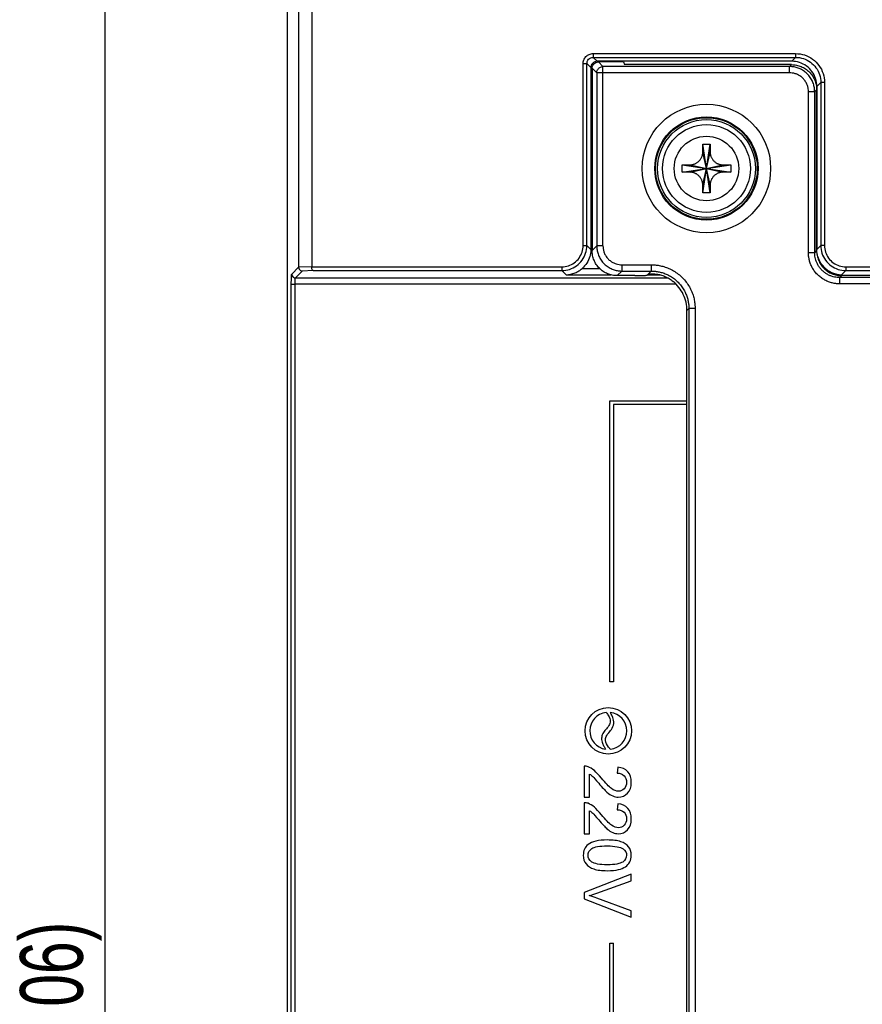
# Model space of a CAD drawing. Header units: millimetres. Extents: x -641 to 119, y -160 to 916.
# Tile 17 of 64: x -472 to -405, y 416 to 495. Entities that reach past the tile are written whole.
import ezdxf

# ---------------------------------------------------------------- set-up
doc = ezdxf.new("R2010")
doc.units = ezdxf.units.MM
doc.header["$LTSCALE"] = 32.67
doc.header["$PDMODE"] = 3
doc.header["$PDSIZE"] = 0.3125
doc.layers.get('0').update_dxf_attribs({"linetype": 'CONTINUOUS'})
doc.layers.get('Defpoints').update_dxf_attribs({"linetype": 'CONTINUOUS'})
doc.layers.add('02___PRT_ALL_AXES', color=7, linetype='CONTINUOUS')
doc.styles.get("Standard").update_dxf_attribs({"font": 'txt', "width": 0.7})
doc.dimstyles.new('DIMSTYLE_1', dxfattribs={"dimtxt": 5, "dimasz": 0.1875, "dimexe": 0.18, "dimexo": 0.0625, "dimgap": 0.09, "dimtad": 1, "dimdsep": 46, "dimtxsty": 'Standard', "dimblk": '_FILLED', "dimblk1": '_FILLED', "dimblk2": '_FILLED', "dimcen": 0.09, "dimadec": 0, "dimazin": 0, "dimtp": 0.01, "dimtm": 0.01, "dimtfac": 1, "dimtofl": 0, "dimtmove": 0, "dimatfit": 3, "dimldrblk": '_FILLED', "dimfxl": 0, "dimtolj": 1, "dimarcsym": 0})

# ---------------------------------------------------------------- blocks, each defined once
blk = doc.blocks.new('_FILLED')
at = {"color": 0, "linetype": 'ByBlock'}
blk.add_solid([(0, 0), (-1, 0.2), (-1, -0.2)], dxfattribs=at)
blk = doc.blocks.new('*D9')
at = {"color": 0, "linetype": 'Continuous', "lineweight": -2}
for p, q in [((-443.347, 525.6), (-466.165, 525.6)), ((-465.165, 522.1), (-465.165, 299.6)), ((-443.347, 296.1), (-466.165, 296.1))]:
    blk.add_line(p, q, dxfattribs=at)
at = {"layer": 'Defpoints', "color": 0, "linetype": 'Continuous', "lineweight": 0}
for p in [(-442.347, 525.6), (-465.165, 296.1), (-442.347, 296.1)]:
    blk.add_point(p, dxfattribs=at)
at = {"color": 0, "linetype": 'Continuous', "lineweight": -2, "xscale": 3.5, "yscale": 3.5, "zscale": 3.5}
for p, rotation in [((-465.165, 525.6), 90), ((-465.165, 296.1), 270)]:
    blk.add_blockref('_FILLED', p, dxfattribs=dict(at, rotation=rotation))
at = {"color": 0, "linetype": 'Continuous', "insert": (-468.665, 410.85), "char_height": 5, "attachment_point": 5, "rotation": 90}
blk.add_mtext('\\A1;229.5(9.06)', dxfattribs=at)

msp = doc.modelspace()

# ---------------------------------------------------------------- linework, layer by layer
at = {"color": 7, "linetype": 'Continuous'}
for p, q in [((-450.647, 512.732), (-450.647, 292.471)), ((-450.609, 306.458), (-450.609, 512.736)), ((-449.727, 511.928), (-449.727, 474.964)), ((-448.684, 511.928), (-448.684, 474.995)), ((-426.26, 491.981), (-426.26, 491.682)), ((-426.26, 491.981), (-410.127, 491.981)), ((-410.127, 491.981), (-410.127, 491.682)), ((-427.059, 476.693), (-427.059, 491.182)), ((-427.059, 491.182), (-426.759, 491.182)), ((-426.759, 476.693), (-426.759, 491.182)), ((-426.759, 491.182), (-426.444, 490.867)), ((-426.26, 491.682), (-425.945, 491.367)), ((-426.26, 491.682), (-410.127, 491.682)), ((-410.442, 491.367), (-425.945, 491.367)), ((-425.477, 490.947), (-425.845, 491.315)), ((-423.844, 491.315), (-425.845, 491.315)), ((-423.844, 491.315), (-423.772, 491.1)), ((-410.456, 491.1), (-423.772, 491.1)), ((-410.61, 490.947), (-410.456, 491.1)), ((-410.127, 491.682), (-410.442, 491.367)), ((-426.444, 490.867), (-426.444, 476.379)), ((-426.344, 490.815), (-426.344, 476.287)), ((-425.976, 490.447), (-426.344, 490.815)), ((-425.976, 490.447), (-425.976, 476.656)), ((-410.61, 490.447), (-425.976, 490.447)), ((-425.477, 476.656), (-425.477, 490.947)), ((-410.61, 490.947), (-425.477, 490.947)), ((-410.61, 490.447), (-410.61, 490.947)), ((-408.129, 489.684), (-408.444, 489.369)), ((-408.129, 489.684), (-408.129, 476.693)), ((-407.83, 489.683), (-408.129, 489.683)), ((-407.83, 489.683), (-407.83, 476.693)), ((-409.112, 476.134), (-409.112, 488.949)), ((-409.112, 488.949), (-408.612, 488.949)), ((-408.612, 488.949), (-408.459, 489.103)), ((-408.612, 476.134), (-408.612, 488.949)), ((-408.459, 476.287), (-408.459, 489.103)), ((-408.444, 489.369), (-408.444, 476.379)), ((-417.518, 480.889), (-416.951, 484.765)), ((-416.951, 480.889), (-417.518, 484.765)), ((-417.527, 481.534), (-416.942, 484.119)), ((-416.942, 481.534), (-417.527, 484.119)), ((-419.172, 483.11), (-415.296, 482.543)), ((-419.172, 482.543), (-415.296, 483.11)), ((-418.527, 483.119), (-415.942, 482.534)), ((-418.527, 482.534), (-415.942, 483.119)), ((-427.059, 476.693), (-426.759, 476.693)), ((-426.444, 476.379), (-426.759, 476.693)), ((-425.976, 476.656), (-426.344, 476.287)), ((-425.477, 476.656), (-425.976, 476.656)), ((-409.112, 476.134), (-408.612, 476.134)), ((-408.459, 476.287), (-408.612, 476.134)), ((-408.129, 476.693), (-408.444, 476.379)), ((-407.83, 476.693), (-408.129, 476.693)), ((-450.274, 474.417), (-449.727, 474.964)), ((-449.974, 474.118), (-449.433, 474.659)), ((-448.684, 474.999), (-449.727, 474.955)), ((-448.563, 474.695), (-449.433, 474.659)), ((-448.684, 474.995), (-428.757, 474.995)), ((-448.563, 474.695), (-428.757, 474.695)), ((-428.757, 474.995), (-428.757, 474.695)), ((-428.421, 474.36), (-428.757, 474.695)), ((-427.144, 474.859), (-425.74, 474.859)), ((-423.979, 474.658), (-424.347, 474.29)), ((-423.979, 475.158), (-423.979, 474.658)), ((-423.979, 475.158), (-421.631, 475.158)), ((-423.979, 474.658), (-421.631, 474.658)), ((-421.95, 474.34), (-421.631, 474.658)), ((-421.631, 475.158), (-421.631, 474.658)), ((-407.855, 474.859), (-407.744, 474.859)), ((-406.131, 474.695), (-406.467, 474.36)), ((-406.131, 474.995), (-406.131, 474.695)), ((-406.131, 474.995), (-382.144, 474.995)), ((-406.131, 474.695), (-382.144, 474.695)), ((-449.974, 474.118), (-420.329, 474.118)), ((-428.421, 474.36), (-424.839, 474.36)), ((-422.948, 474.29), (-424.347, 474.29)), ((-421.95, 474.36), (-420.933, 474.36)), ((-406.954, 474.36), (-406.467, 474.36)), ((-406.462, 474.29), (-406.615, 474.137)), ((-406.615, 473.637), (-406.615, 474.137)), ((-383.101, 474.137), (-406.615, 474.137)), ((-382.948, 474.29), (-406.462, 474.29)), ((-450.307, 310.875), (-450.307, 473.618)), ((-450.307, 473.618), (-450.008, 473.618)), ((-450.008, 310.875), (-450.008, 473.618)), ((-419.681, 473.618), (-450.008, 473.618)), ((-383.101, 473.637), (-406.615, 473.637)), ((-418.789, 471.509), (-418.635, 471.662)), ((-418.789, 315.143), (-418.789, 471.509)), ((-418.635, 471.662), (-418.635, 311.496)), ((-418.136, 471.662), (-418.635, 471.662)), ((-418.136, 471.662), (-418.136, 310.997)), ((-424.934, 441.927), (-424.934, 464.327)), ((-424.934, 464.327), (-418.789, 464.327)), ((-424.634, 464.027), (-424.634, 441.927)), ((-418.789, 464.027), (-424.634, 464.027)), ((-424.634, 441.927), (-424.934, 441.927)), ((-426.984, 435.221), (-426.984, 432.742)), ((-426.542, 432.742), (-426.542, 434.581)), ((-424.303, 435.134), (-424.352, 434.66)), ((-426.984, 432.742), (-426.542, 432.742)), ((-426.984, 432.307), (-426.984, 429.828)), ((-424.303, 432.22), (-424.352, 431.747)), ((-426.542, 429.828), (-426.542, 431.667)), ((-426.984, 429.828), (-426.542, 429.828)), ((-423.234, 426.615), (-426.984, 425.163)), ((-425.958, 425.104), (-423.234, 426.078)), ((-423.234, 426.078), (-423.234, 426.615)), ((-426.984, 425.163), (-426.984, 424.653)), ((-426.984, 424.653), (-423.234, 423.185)), ((-423.234, 423.692), (-425.958, 424.705)), ((-423.234, 423.185), (-423.234, 423.692)), ((-424.934, 398.727), (-424.934, 421.127)), ((-424.934, 421.127), (-424.634, 421.127)), ((-424.634, 399.027), (-424.634, 421.127))]:
    msp.add_line(p, q, dxfattribs=at)
for centre, radius in [((-417.234, 482.827), 5.114), ((-417.234, 482.827), 4.114), ((-417.234, 482.827), 4.049), ((-425.054, 438.027), 1.85)]:
    msp.add_circle(centre, radius, dxfattribs=at)
for start, end in [(96.94832, 261.27794), (276.35045, 83.89261)]:
    msp.add_arc((-425.054, 438.027), 1.475, start, end, dxfattribs=at)
for points, start_tangent, end_tangent in [([(-427.059, 491.182), (-427.004, 491.472), (-426.833, 491.739), (-426.566, 491.92), (-426.26, 491.981)], (-0.000162, 1), (1, 0.000143)), ([(-410.127, 491.981), (-409.42, 491.87), (-408.779, 491.544), (-408.27, 491.036), (-407.942, 490.395), (-407.83, 489.683)], (1, 0.000303), (-0.000684, -1)), ([(-426.759, 491.182), (-426.725, 491.363), (-426.618, 491.53), (-426.452, 491.643), (-426.26, 491.682)], (-0.001183, 0.999999), (0.999999, -0.001104)), ([(-426.298, 491.22), (-426.406, 491.058), (-426.444, 490.867)], (-0.707108, -0.707105), (0, -1)), ([(-426.344, 490.815), (-426.306, 491.007), (-426.198, 491.169), (-426.036, 491.277), (-425.845, 491.315)], (0, 1), (1, 0)), ([(-425.945, 491.367), (-426.136, 491.329), (-426.298, 491.22)], (-1, 0), (-0.707108, -0.707105)), ([(-410.456, 491.1), (-410.067, 491.062), (-409.692, 490.948), (-409.347, 490.764), (-409.044, 490.515), (-408.795, 490.213), (-408.611, 489.867), (-408.497, 489.492), (-408.459, 489.103)], (1, 0), (0, -1)), ([(-408.444, 489.369), (-408.542, 489.986), (-408.826, 490.543), (-409.267, 490.985), (-409.824, 491.269), (-410.442, 491.367)], (0, 1), (-1, 0)), ([(-410.127, 491.682), (-409.509, 491.584), (-408.952, 491.3), (-408.511, 490.859), (-408.227, 490.302), (-408.129, 489.684)], (1, 0.000362), (-0.000458, -1)), ([(-425.976, 490.447), (-425.908, 490.697), (-425.726, 490.879), (-425.477, 490.947)], (0.002739, 0.999996), (0.999996, 0.002739)), ([(-408.612, 488.949), (-408.636, 489.253), (-408.717, 489.585), (-408.865, 489.921), (-409.082, 490.236), (-409.358, 490.506), (-409.675, 490.714), (-410.006, 490.853), (-410.326, 490.926), (-410.61, 490.947)], (-0.000675, 1), (-1, 0.00069)), ([(-409.112, 488.949), (-409.129, 489.177), (-409.19, 489.426), (-409.301, 489.679), (-409.464, 489.915), (-409.671, 490.117), (-409.908, 490.273), (-410.157, 490.377), (-410.397, 490.432), (-410.61, 490.447)], (0.000016, 1), (-1, 0.000014)), ([(-417.527, 484.119), (-417.524, 484.323), (-417.521, 484.538), (-417.518, 484.765)], (0.011089, 0.999939), (0.017198, 0.999852)), ([(-417.518, 484.765), (-417.329, 484.767), (-417.139, 484.767), (-416.951, 484.765)], (0.999881, 0.015425), (0.999881, -0.015425)), ([(-416.951, 484.765), (-416.947, 484.538), (-416.944, 484.323), (-416.942, 484.119)], (0.017198, -0.999852), (0.011089, -0.999939)), ([(-418.527, 483.119), (-418.467, 483.122), (-418.408, 483.128), (-418.35, 483.138), (-418.292, 483.152), (-418.233, 483.169), (-418.169, 483.193), (-418.099, 483.225), (-418.022, 483.268), (-417.941, 483.324), (-417.858, 483.393), (-417.777, 483.476), (-417.706, 483.568), (-417.649, 483.661), (-417.605, 483.752), (-417.572, 483.841), (-417.548, 483.932), (-417.533, 484.025), (-417.527, 484.119)], (0.999939, 0.011089), (0.011089, 0.999939)), ([(-416.942, 484.119), (-416.937, 484.033), (-416.924, 483.948), (-416.903, 483.864), (-416.876, 483.783), (-416.84, 483.7), (-416.792, 483.614), (-416.729, 483.523), (-416.652, 483.433), (-416.565, 483.353), (-416.477, 483.288), (-416.395, 483.238), (-416.319, 483.202), (-416.25, 483.175), (-416.186, 483.155), (-416.126, 483.14), (-416.065, 483.129), (-416.003, 483.122), (-415.942, 483.119)], (0.011089, -0.999939), (0.999939, -0.011089)), ([(-419.174, 482.827), (-419.174, 482.921), (-419.173, 483.016), (-419.172, 483.11)], (0, 1), (0.015425, 0.999881)), ([(-419.172, 482.543), (-419.173, 482.637), (-419.174, 482.732), (-419.174, 482.827)], (-0.015425, 0.999881), (0, 1)), ([(-419.172, 483.11), (-418.946, 483.114), (-418.73, 483.117), (-418.527, 483.119)], (0.999852, 0.017198), (0.999939, 0.011089)), ([(-418.527, 482.534), (-418.731, 482.536), (-418.946, 482.539), (-419.172, 482.543)], (-0.999939, 0.011089), (-0.999852, 0.017198)), ([(-417.527, 481.534), (-417.532, 481.62), (-417.545, 481.705), (-417.565, 481.789), (-417.592, 481.871), (-417.628, 481.953), (-417.676, 482.039), (-417.739, 482.13), (-417.817, 482.22), (-417.903, 482.3), (-417.991, 482.365), (-418.074, 482.415), (-418.15, 482.452), (-418.218, 482.479), (-418.282, 482.499), (-418.343, 482.514), (-418.404, 482.524), (-418.465, 482.531), (-418.527, 482.534)], (-0.011089, 0.999939), (-0.999939, 0.011089)), ([(-415.942, 482.534), (-416.001, 482.531), (-416.06, 482.525), (-416.118, 482.515), (-416.176, 482.502), (-416.235, 482.484), (-416.299, 482.46), (-416.369, 482.428), (-416.446, 482.385), (-416.528, 482.33), (-416.611, 482.26), (-416.691, 482.177), (-416.762, 482.085), (-416.82, 481.992), (-416.863, 481.902), (-416.896, 481.812), (-416.92, 481.721), (-416.936, 481.628), (-416.942, 481.534)], (-0.999939, -0.011089), (-0.011089, -0.999939)), ([(-415.942, 483.119), (-415.738, 483.117), (-415.523, 483.114), (-415.296, 483.11)], (0.999939, -0.011089), (0.999852, -0.017198)), ([(-415.296, 482.543), (-415.523, 482.539), (-415.738, 482.536), (-415.942, 482.534)], (-0.999852, -0.017198), (-0.999939, -0.011089)), ([(-415.296, 483.11), (-415.295, 483.016), (-415.294, 482.921), (-415.294, 482.827)], (0.015425, -0.999881), (0, -1)), ([(-415.294, 482.827), (-415.294, 482.732), (-415.295, 482.637), (-415.296, 482.543)], (0, -1), (-0.015425, -0.999881)), ([(-417.518, 480.889), (-417.521, 481.115), (-417.524, 481.33), (-417.527, 481.534)], (-0.017198, 0.999852), (-0.011089, 0.999939)), ([(-416.951, 480.889), (-417.14, 480.887), (-417.329, 480.887), (-417.518, 480.889)], (-0.999881, -0.015425), (-0.999881, 0.015425)), ([(-416.942, 481.534), (-416.944, 481.33), (-416.947, 481.115), (-416.951, 480.889)], (-0.011089, -0.999939), (-0.017198, -0.999852)), ([(-428.757, 474.995), (-428.235, 475.077), (-427.76, 475.318), (-427.384, 475.694), (-427.142, 476.168), (-427.059, 476.693)], (1, -0.000307), (-0.000716, 1)), ([(-428.757, 474.695), (-428.139, 474.793), (-427.583, 475.077), (-427.141, 475.519), (-426.857, 476.076), (-426.759, 476.693)], (1, 0.000138), (-0.000064, 1)), ([(-426.446, 476.303), (-426.527, 475.81)], (-0.038057, -0.999276), (-0.283808, -0.958881)), ([(-426.444, 476.379), (-426.446, 476.303)], (0, -1), (-0.038057, -0.999276)), ([(-424.347, 474.29), (-424.736, 474.328), (-425.111, 474.442), (-425.457, 474.626), (-425.759, 474.875), (-426.008, 475.178), (-426.192, 475.523), (-426.306, 475.898), (-426.344, 476.287)], (-1, 0), (0, 1)), ([(-425.976, 476.656), (-425.952, 476.352), (-425.872, 476.02), (-425.723, 475.684), (-425.506, 475.369), (-425.23, 475.099), (-424.914, 474.891), (-424.582, 474.752), (-424.263, 474.679), (-423.979, 474.658)], (0.000675, -1), (1, -0.00069)), ([(-425.477, 476.656), (-425.459, 476.428), (-425.399, 476.179), (-425.287, 475.926), (-425.124, 475.69), (-424.917, 475.488), (-424.68, 475.332), (-424.432, 475.228), (-424.192, 475.173), (-423.979, 475.158)], (-0.000016, -1), (1, -0.000014)), ([(-406.615, 473.637), (-406.862, 473.65), (-407.135, 473.692), (-407.424, 473.772), (-407.718, 473.894), (-408.005, 474.059), (-408.273, 474.267), (-408.513, 474.51), (-408.715, 474.782), (-408.875, 475.071), (-408.99, 475.363), (-409.064, 475.646), (-409.101, 475.906), (-409.112, 476.134)], (-1, -0.000007), (-0.000007, 1)), ([(-406.615, 474.137), (-406.813, 474.146), (-407.031, 474.18), (-407.262, 474.244), (-407.498, 474.341), (-407.727, 474.474), (-407.942, 474.64), (-408.134, 474.835), (-408.296, 475.052), (-408.423, 475.283), (-408.515, 475.517), (-408.574, 475.743), (-408.604, 475.951), (-408.612, 476.134)], (-1, -0.000686), (0.000679, 1)), ([(-408.459, 476.287), (-408.421, 475.898), (-408.307, 475.523), (-408.123, 475.178), (-407.874, 474.875), (-407.572, 474.626), (-407.226, 474.442), (-406.852, 474.328), (-406.462, 474.29)], (0, -1), (1, 0)), ([(-408.442, 476.291), (-408.444, 476.379)], (-0.044192, 0.999023), (0, 1)), ([(-408.362, 475.81), (-408.442, 476.291)], (-0.283808, 0.958881), (-0.044192, 0.999023)), ([(-408.129, 476.693), (-408.031, 476.076), (-407.748, 475.519), (-407.306, 475.077), (-406.749, 474.793), (-406.131, 474.695)], (-0.000064, -1), (1, -0.000138)), ([(-407.83, 476.693), (-407.746, 476.168), (-407.504, 475.694), (-407.128, 475.318), (-406.654, 475.077), (-406.131, 474.995)], (-0.000716, -1), (1, 0.000307)), ([(-426.527, 475.81), (-426.767, 475.29), (-427.144, 474.859)], (-0.283808, -0.958881), (-0.760384, -0.649474)), ([(-407.744, 474.859), (-408.122, 475.29), (-408.362, 475.81)], (-0.760384, 0.649474), (-0.283808, 0.958881)), ([(-449.727, 474.955), (-449.683, 474.806), (-449.575, 474.699), (-449.433, 474.659)], (0, -1), (0.999805, -0.019746)), ([(-448.563, 474.695), (-448.62, 474.737), (-448.665, 474.846), (-448.684, 474.999)], (-0.994158, 0.107935), (0, 1)), ([(-428.421, 474.36), (-428.04, 474.406), (-427.7, 474.515), (-427.4, 474.671), (-427.144, 474.859)], (0.999752, 0.022269), (0.760384, 0.649474)), ([(-421.631, 475.158), (-421.332, 475.145), (-420.992, 475.099), (-420.622, 475.009), (-420.237, 474.868), (-419.852, 474.672), (-419.482, 474.42), (-419.141, 474.117), (-418.843, 473.772), (-418.596, 473.397), (-418.405, 473.01), (-418.271, 472.627), (-418.188, 472.265), (-418.147, 471.939), (-418.136, 471.662)], (1, -0.000004), (-0.000002, -1)), ([(-421.631, 474.658), (-421.375, 474.648), (-421.083, 474.608), (-420.766, 474.531), (-420.436, 474.411), (-420.105, 474.242), (-419.788, 474.026), (-419.496, 473.767), (-419.241, 473.471), (-419.029, 473.15), (-418.866, 472.818), (-418.751, 472.489), (-418.68, 472.179), (-418.644, 471.9), (-418.635, 471.662)], (1, 0.000453), (-0.000456, -1)), ([(-407.744, 474.859), (-407.489, 474.671), (-407.188, 474.515), (-406.848, 474.406)], (0.760384, -0.649474), (0.975946, -0.218013)), ([(-450.307, 473.618), (-450.305, 473.902), (-450.298, 474.164), (-450.287, 474.346), (-450.274, 474.417)], (-0.000077, 1), (0.706526, 0.707687)), ([(-450.274, 474.417), (-450.234, 474.268), (-450.124, 474.158), (-449.974, 474.118)], (0.001903, -0.999998), (0.999998, -0.001903)), ([(-450.008, 473.618), (-450.005, 473.795), (-449.998, 473.959), (-449.987, 474.073), (-449.974, 474.118)], (-0.000006, 1), (0.848338, 0.529455)), ([(-422.948, 474.29), (-422.759, 474.291), (-422.577, 474.294), (-422.409, 474.298), (-422.26, 474.305), (-422.135, 474.312), (-422.04, 474.321), (-421.977, 474.33), (-421.95, 474.34)], (1, 0), (0.707107, 0.707107)), ([(-421.884, 474.406), (-421.824, 474.426)], (0.707107, 0.707107), (0.992523, 0.122059)), ([(-421.824, 474.426), (-421.688, 474.442), (-421.481, 474.444), (-421.212, 474.418), (-420.896, 474.352), (-420.553, 474.232), (-420.209, 474.056), (-419.886, 473.828)], (0.992523, 0.122059), (0.77395, -0.633246)), ([(-418.789, 471.509), (-418.862, 472.169), (-419.077, 472.794), (-419.425, 473.356), (-419.886, 473.828)], (0, 1), (-0.77395, 0.633246)), ([(-406.848, 474.406), (-406.467, 474.36)], (0.975946, -0.218013), (0.999752, -0.022269)), ([(-425.233, 439.491, 88.102), (-425.034, 439.234, 88.102), (-424.903, 438.801, 88.102), (-425.011, 438.443, 88.102), (-425.273, 438.115, 88.102), (-425.493, 437.813, 88.102), (-425.59, 437.435, 88.102), (-425.522, 437.046, 88.102), (-425.39, 436.771, 88.102), (-425.278, 436.569, 88.102)], (0.694756, -0.719245), (0.535379, -0.844612)), ([(-424.891, 436.561, 88.102), (-425.034, 436.741, 88.102), (-425.278, 437.252, 88.102), (-425.226, 437.566, 88.102), (-425.013, 437.881, 88.102), (-424.748, 438.246, 88.102), (-424.617, 438.747, 88.102), (-424.742, 439.213, 88.102), (-424.897, 439.493, 88.102)], (-0.615308, 0.788287), (-0.523545, 0.851998))]:
    msp.add_spline(points, degree=3, dxfattribs=dict(at, start_tangent=start_tangent, end_tangent=end_tangent))
for points in [[(-426.664, 435.169, 88.102), (-426.767, 435.208, 88.102), (-426.874, 435.226, 88.102), (-426.984, 435.221, 88.102)], [(-426.166, 434.865, 88.102), (-426.329, 435.003, 88.102), (-426.496, 435.105, 88.102), (-426.664, 435.169, 88.102)], [(-426.542, 434.581, 88.102), (-426.46, 434.53, 88.102), (-426.375, 434.466, 88.102), (-426.293, 434.387, 88.102)], [(-425.598, 434.261, 88.102), (-425.813, 434.525, 88.102), (-426.002, 434.727, 88.102), (-426.166, 434.865, 88.102)], [(-424.352, 434.66, 88.102), (-424.117, 434.66, 88.102), (-423.933, 434.591, 88.102), (-423.8, 434.458, 88.102)], [(-423.497, 434.768, 88.102), (-423.682, 434.98, 88.102), (-423.95, 435.103, 88.102), (-424.303, 435.134, 88.102)], [(-423.219, 433.916, 88.102), (-423.219, 434.274, 88.102), (-423.314, 434.558, 88.102), (-423.497, 434.768, 88.102)], [(-426.293, 434.387, 88.102), (-426.212, 434.31, 88.102), (-426.053, 434.131, 88.102), (-425.82, 433.855, 88.102)], [(-425.82, 433.855, 88.102), (-425.542, 433.525, 88.102), (-425.322, 433.289, 88.102), (-425.161, 433.145, 88.102)], [(-424.805, 433.435, 88.102), (-424.999, 433.578, 88.102), (-425.265, 433.855, 88.102), (-425.598, 434.261, 88.102)], [(-423.8, 434.458, 88.102), (-423.667, 434.325, 88.102), (-423.6, 434.149, 88.102), (-423.6, 433.926, 88.102)], [(-423.6, 433.926, 88.102), (-423.6, 433.716, 88.102), (-423.664, 433.548, 88.102), (-423.789, 433.417, 88.102)], [(-423.518, 433.062, 88.102), (-423.319, 433.271, 88.102), (-423.219, 433.558, 88.102), (-423.219, 433.916, 88.102)], [(-425.161, 433.145, 88.102), (-425.002, 433.003, 88.102), (-424.848, 432.9, 88.102), (-424.703, 432.839, 88.102)], [(-424.25, 433.22, 88.102), (-424.424, 433.22, 88.102), (-424.61, 433.292, 88.102), (-424.805, 433.435, 88.102)], [(-424.26, 432.747, 88.102), (-423.966, 432.747, 88.102), (-423.718, 432.852, 88.102), (-423.518, 433.062, 88.102)], [(-423.789, 433.417, 88.102), (-423.915, 433.287, 88.102), (-424.068, 433.22, 88.102), (-424.25, 433.22, 88.102)], [(-426.664, 432.255, 88.102), (-426.767, 432.294, 88.102), (-426.874, 432.312, 88.102), (-426.984, 432.307, 88.102)], [(-426.166, 431.951, 88.102), (-426.329, 432.09, 88.102), (-426.496, 432.192, 88.102), (-426.664, 432.255, 88.102)], [(-424.703, 432.839, 88.102), (-424.559, 432.778, 88.102), (-424.411, 432.747, 88.102), (-424.26, 432.747, 88.102)], [(-423.497, 431.855, 88.102), (-423.682, 432.067, 88.102), (-423.95, 432.189, 88.102), (-424.303, 432.22, 88.102)], [(-426.542, 431.667, 88.102), (-426.46, 431.616, 88.102), (-426.375, 431.552, 88.102), (-426.293, 431.474, 88.102)], [(-426.293, 431.474, 88.102), (-426.212, 431.396, 88.102), (-426.053, 431.217, 88.102), (-425.82, 430.941, 88.102)], [(-425.598, 431.348, 88.102), (-425.813, 431.611, 88.102), (-426.002, 431.813, 88.102), (-426.166, 431.951, 88.102)], [(-424.352, 431.747, 88.102), (-424.117, 431.747, 88.102), (-423.933, 431.678, 88.102), (-423.8, 431.545, 88.102)], [(-423.8, 431.545, 88.102), (-423.667, 431.412, 88.102), (-423.6, 431.235, 88.102), (-423.6, 431.013, 88.102)], [(-423.219, 431.002, 88.102), (-423.219, 431.361, 88.102), (-423.314, 431.644, 88.102), (-423.497, 431.855, 88.102)], [(-425.82, 430.941, 88.102), (-425.542, 430.611, 88.102), (-425.322, 430.376, 88.102), (-425.161, 430.232, 88.102)], [(-424.805, 430.521, 88.102), (-424.999, 430.665, 88.102), (-425.265, 430.941, 88.102), (-425.598, 431.348, 88.102)], [(-423.6, 431.013, 88.102), (-423.6, 430.803, 88.102), (-423.664, 430.634, 88.102), (-423.789, 430.504, 88.102)], [(-423.518, 430.148, 88.102), (-423.319, 430.358, 88.102), (-423.219, 430.644, 88.102), (-423.219, 431.002, 88.102)], [(-425.161, 430.232, 88.102), (-425.002, 430.089, 88.102), (-424.848, 429.987, 88.102), (-424.703, 429.925, 88.102)], [(-424.25, 430.307, 88.102), (-424.424, 430.307, 88.102), (-424.61, 430.378, 88.102), (-424.805, 430.521, 88.102)], [(-424.703, 429.925, 88.102), (-424.559, 429.864, 88.102), (-424.411, 429.833, 88.102), (-424.26, 429.833, 88.102)], [(-424.26, 429.833, 88.102), (-423.966, 429.833, 88.102), (-423.718, 429.938, 88.102), (-423.518, 430.148, 88.102)], [(-423.789, 430.504, 88.102), (-423.915, 430.373, 88.102), (-424.068, 430.307, 88.102), (-424.25, 430.307, 88.102)], [(-425.135, 429.335, 88.102), (-425.841, 429.335, 88.102), (-426.347, 429.212, 88.102), (-426.66, 428.965, 88.102)], [(-424.066, 429.199, 88.102), (-424.337, 429.291, 88.102), (-424.692, 429.335, 88.102), (-425.135, 429.335, 88.102)], [(-423.44, 428.792, 88.102), (-423.587, 428.971, 88.102), (-423.794, 429.107, 88.102), (-424.066, 429.199, 88.102)], [(-426.66, 428.965, 88.102), (-426.92, 428.759, 88.102), (-427.048, 428.475, 88.102), (-427.048, 428.112, 88.102)], [(-426.67, 428.112, 88.102), (-426.67, 428.324, 88.102), (-426.57, 428.503, 88.102), (-426.365, 428.646, 88.102)], [(-426.365, 428.646, 88.102), (-426.161, 428.79, 88.102), (-425.751, 428.861, 88.102), (-425.135, 428.861, 88.102)], [(-425.135, 428.861, 88.102), (-424.521, 428.861, 88.102), (-424.099, 428.782, 88.102), (-423.869, 428.623, 88.102)], [(-423.869, 428.623, 88.102), (-423.69, 428.498, 88.102), (-423.6, 428.329, 88.102), (-423.6, 428.117, 88.102)], [(-423.219, 428.112, 88.102), (-423.219, 428.386, 88.102), (-423.293, 428.613, 88.102), (-423.44, 428.792, 88.102)], [(-427.048, 428.112, 88.102), (-427.048, 427.838, 88.102), (-426.977, 427.611, 88.102), (-426.828, 427.431, 88.102)], [(-426.363, 427.58, 88.102), (-426.567, 427.723, 88.102), (-426.67, 427.902, 88.102), (-426.67, 428.112, 88.102)], [(-425.135, 427.362, 88.102), (-425.749, 427.362, 88.102), (-426.158, 427.437, 88.102), (-426.363, 427.58, 88.102)], [(-423.905, 427.58, 88.102), (-424.109, 427.437, 88.102), (-424.518, 427.362, 88.102), (-425.135, 427.362, 88.102)], [(-423.6, 428.117, 88.102), (-423.6, 427.902, 88.102), (-423.702, 427.723, 88.102), (-423.905, 427.58, 88.102)], [(-423.693, 427.207, 88.102), (-423.539, 427.306, 88.102), (-423.423, 427.431, 88.102), (-423.342, 427.583, 88.102)], [(-423.342, 427.583, 88.102), (-423.26, 427.736, 88.102), (-423.219, 427.912, 88.102), (-423.219, 428.112, 88.102)], [(-426.828, 427.431, 88.102), (-426.68, 427.252, 88.102), (-426.473, 427.117, 88.102), (-426.201, 427.026, 88.102)], [(-426.201, 427.026, 88.102), (-425.93, 426.935, 88.102), (-425.575, 426.889, 88.102), (-425.135, 426.889, 88.102)], [(-425.135, 426.889, 88.102), (-424.764, 426.889, 88.102), (-424.47, 426.917, 88.102), (-424.25, 426.974, 88.102)], [(-424.25, 426.974, 88.102), (-424.03, 427.03, 88.102), (-423.846, 427.109, 88.102), (-423.693, 427.207, 88.102)], [(-426.572, 424.907, 88.102), (-426.383, 424.96, 88.102), (-426.178, 425.025, 88.102), (-425.958, 425.104, 88.102)], [(-425.958, 424.705, 88.102), (-426.163, 424.781, 88.102), (-426.368, 424.85, 88.102), (-426.572, 424.907, 88.102)]]:
    msp.add_open_spline(points, degree=3, dxfattribs=at)
at = {"layer": '02___PRT_ALL_AXES', "color": 7, "linetype": 'Continuous'}
for radius in [3.9, 3.5, 2.571]:
    msp.add_circle((-417.234, 482.827), radius, dxfattribs=at)

# ---------------------------------------------------------------- dimensions: what is measured, and where the dimension line sits
at = {"color": 7, "linetype": 'Continuous'}
dim = msp.add_linear_dim(base=(-465.165, 296.1), p1=(-442.347, 525.6), p2=(-442.347, 296.1), angle=90, text='<>(9.06)', dimstyle='DIMSTYLE_1', override={"dimasz": 3.5, "dimexe": 1, "dimexo": 1, "dimgap": 1}, dxfattribs=at)
dim.commit()
dim.dimension.update_dxf_attribs({"geometry": '*D9', "text_midpoint": (-468.665, 410.85)})

doc.saveas('drawing.dxf')
